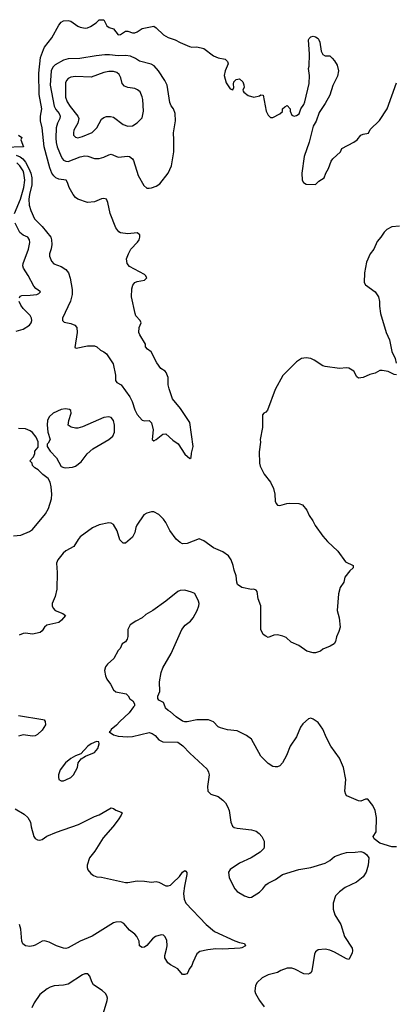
# Model space of a CAD drawing. Header units: inches. Extents: x 1603819 to 1745079, y 385938 to 533966.
# Tile 178 of 256: x 1661921 to 1665080, y 467499 to 475780. Entities that reach past the tile are written whole.
import ezdxf

# ---------------------------------------------------------------- set-up
doc = ezdxf.new("R2010")
doc.units = ezdxf.units.IN
doc.header["$MEASUREMENT"] = 0
doc.layers.add('B6466', color=7, linetype='Continuous')
doc.layers.add('B6467', color=7, linetype='Continuous')

msp = doc.modelspace()

# ---------------------------------------------------------------- linework, layer by layer
at = {"layer": 'B6466', "color": 5}
for points, elevation in [([(1662878.4, 470000), (1662840.7, 469950), (1662762.5, 469877.5), (1662734.6, 469845.4), (1662691.3, 469810), (1662684.7, 469795.3), (1662674, 469790), (1662710, 469764.7), (1662750, 469754.8), (1662828.2, 469748.2), (1662870, 469750.5), (1663010, 469784), (1663036.3, 469776.3), (1663059.1, 469759.1), (1663090, 469722), (1663125.4, 469705.4), (1663250, 469704.7), (1663293.2, 469673.2), (1663351, 469610), (1663497.5, 469477.5), (1663510, 469452), (1663513.4, 469430), (1663501, 469330), (1663502, 469290), (1663530, 469264.7), (1663590, 469247.3), (1663630, 469216.3), (1663651.8, 469191.8), (1663670, 469161), (1663681.6, 469130), (1663697.3, 469030), (1663710, 468998), (1663725.8, 468985.8), (1663750, 468978.8), (1663870, 468967.3), (1663910, 468954), (1663935.6, 468935.6), (1663957.3, 468910), (1663978, 468870), (1663978, 468822), (1663973.4, 468810), (1663943.1, 468776.9), (1663869, 468731), (1663770, 468687), (1663690, 468632.3), (1663678, 468610), (1663682.8, 468562.8), (1663730.7, 468470), (1663750, 468447.3), (1663811.3, 468410), (1663850, 468397.3), (1663870, 468398.8), (1663937.2, 468442.8), (1663966, 468470), (1663990, 468502.8), (1664010, 468518.8), (1664072.1, 468547.9), (1664130, 468590.7), (1664267.5, 468632.5), (1664370, 468650.5), (1664490, 468685.5), (1664530, 468707.3), (1664570, 468740.7), (1664630, 468764), (1664670, 468774), (1664743.1, 468776.9), (1664790, 468784.7), (1664815.3, 468775.3), (1664838, 468758), (1664858, 468730), (1664851, 468670), (1664834.8, 468610), (1664811, 468570), (1664754.6, 468525.4), (1664658.8, 468481.2), (1664610, 468445.2), (1664578, 468410), (1664556.4, 468350), (1664558, 468298), (1664572.7, 468250), (1664622, 468170), (1664653.4, 468070), (1664716.3, 467970), (1664720.7, 467950), (1664717.3, 467930), (1664690, 467875.3), (1664670, 467880.9), (1664570, 467938), (1664530, 467954.7), (1664490, 467961.6), (1664430, 467957), (1664410, 467941.2), (1664400.3, 467919.7), (1664379.2, 467780.8), (1664373.5, 467766.5), (1664362.4, 467757.6), (1664348.1, 467751.9), (1664310, 467756.2), (1664235.2, 467795.2), (1664210, 467802.4), (1664170, 467801.3), (1664117.2, 467782.8), (1664090, 467767.3), (1664010, 467747.6), (1663959.3, 467720.7), (1663918.3, 467681.7), (1663904.4, 467655.6), (1663899.3, 467610), (1663904.9, 467590), (1663937.6, 467530), (1663976, 467476)], 280), ([(1665090, 468824), (1665050, 468824), (1664950, 468855.3), (1664902, 468890), (1664895.3, 468910), (1664919, 468950), (1664920.7, 469070), (1664909.6, 469129.6), (1664892.3, 469170), (1664850, 469224), (1664830, 469224), (1664790, 469207), (1664770, 469209.4), (1664672.7, 469252.7), (1664664.1, 469264.1), (1664655.1, 469290), (1664664.2, 469390), (1664645.6, 469490), (1664609.6, 469570), (1664536.9, 469670), (1664500.6, 469740.6), (1664470, 469814), (1664430, 469869.2), (1664390, 469896), (1664370, 469904), (1664350, 469899), (1664302, 469858), (1664284, 469830), (1664250.5, 469749.5), (1664194.8, 469670), (1664163.8, 469590), (1664130.3, 469529.7), (1664110, 469503.7), (1664090, 469495.1), (1664070, 469495.1), (1664050, 469499.3), (1664010, 469525.2), (1663950, 469586), (1663870, 469729), (1663830, 469760.9), (1663750, 469798), (1663670, 469806), (1663610, 469822.7), (1663590, 469833.2), (1663550, 469873.2), (1663510, 469892.7), (1663410, 469892.7), (1663330, 469873.2), (1663310, 469873.2), (1663290, 469881.2), (1663237.5, 469917.5), (1663190, 469959), (1663168.7, 469970), (1663148.7, 469990), (1663144.8, 470000)], 280), ([(1661910, 469927.7), (1662114.9, 469894.9), (1662126.8, 469890), (1662136.4, 469876.4), (1662137.1, 469850), (1662110, 469803.7), (1662070, 469768), (1662050, 469757.6), (1662030, 469755.1), (1661950, 469765.3), (1661910, 469755.1)], 260), ([(1661883.4, 469143.4), (1661959, 469099), (1661990.7, 469070), (1662010.8, 469030), (1662016.3, 468990), (1662039.3, 468910), (1662050, 468894), (1662070, 468881.6), (1662090, 468879.5), (1662110, 468886), (1662150, 468911.8), (1662230, 468946), (1662416, 469010), (1662550, 469077.6), (1662590, 469093), (1662690, 469150.8), (1662710, 469146), (1662730.5, 469130.5), (1662774.8, 469114.8), (1662782, 469110), (1662774.8, 469090), (1662750.5, 469050), (1662705.5, 468990), (1662622.6, 468897.4), (1662554, 468786), (1662508.4, 468730), (1662488.2, 468670), (1662488, 468650), (1662493.4, 468630), (1662519.5, 468599.5), (1662541.7, 468581.7), (1662570, 468570.4), (1662610, 468568.5), (1662810, 468523.7), (1662830, 468522), (1662910, 468535.8), (1662970, 468534.4), (1663030, 468526.7), (1663070, 468530.4), (1663090, 468526.7), (1663150, 468494.9), (1663170, 468494.4), (1663190, 468501.6), (1663210, 468519.5), (1663265.1, 468574.9), (1663290, 468610.5), (1663310, 468622.8), (1663319.1, 468619.1), (1663327.1, 468607.1), (1663327.7, 468590), (1663306.7, 468493.3), (1663299.7, 468430), (1663303, 468383), (1663317.1, 468350), (1663490.2, 468170.2), (1663560.5, 468110), (1663730, 468032), (1663770, 468018), (1663810.4, 468010.4), (1663818.8, 467990), (1663790, 467973.2), (1663774, 467970), (1663630, 467961.7), (1663570, 467966.3), (1663502.3, 467957.7), (1663437.3, 467942.7), (1663410, 467922), (1663376, 467850), (1663370, 467826), (1663347.1, 467792.9), (1663335.3, 467764.7), (1663325.4, 467754.6), (1663311.1, 467748.9), (1663291.1, 467748.9), (1663250, 467796), (1663189.3, 467830), (1663168, 467848), (1663140.9, 467890), (1663140.7, 467910), (1663157.1, 467962.9), (1663160.5, 467990), (1663157.3, 468037.3), (1663142, 468070), (1663130, 468079.6), (1663110, 468083), (1663063, 468070), (1663037, 468050), (1662990, 467992.8), (1662970, 467979.7), (1662950, 467975.1), (1662929.8, 467989.8), (1662924.8, 468030), (1662907.6, 468070), (1662890, 468088.6), (1662843.4, 468123.4), (1662797.6, 468177.6), (1662771.6, 468191.6), (1662730, 468190.5), (1662710, 468184.2), (1662530, 468071.2), (1662430.4, 468030), (1662330, 467973), (1662308.2, 467968.2), (1662289.7, 467969.7), (1662230, 467989.4), (1662170, 468022), (1662130, 468033.3), (1662109, 468031), (1662050, 467994.8), (1662034.8, 467990), (1662006, 467986), (1661969.2, 467990), (1661947.2, 468007.2), (1661938.7, 468030), (1661929.8, 468130), (1661918.5, 468170)], 260), ([(1662626.3, 467426.3), (1662657.2, 467530), (1662659, 467550), (1662654, 467570), (1662642, 467590), (1662614.2, 467614.2), (1662542.9, 467662.9), (1662527.2, 467687.2), (1662510, 467735.3), (1662494.5, 467754.5), (1662470, 467756.2), (1662450, 467747.6), (1662330, 467668.9), (1662290, 467659.8), (1662210, 467653.3), (1662177, 467643), (1662151.1, 467628.9), (1662090, 467580.7), (1662041.7, 467510), (1662023.2, 467470)], 280)]:
    msp.add_lwpolyline(points, dxfattribs=dict(at, elevation=elevation))
at = {"layer": 'B6466', "color": 5, "elevation": 280}
msp.add_lwpolyline([(1662568.4, 469708.4), (1662522.8, 469690), (1662494.8, 469670), (1662436, 469604), (1662390, 469588.7), (1662350, 469566), (1662306.4, 469530), (1662262.4, 469470), (1662247.7, 469430), (1662246.8, 469410), (1662251.3, 469390), (1662270, 469378.8), (1662290, 469379.1), (1662310, 469386), (1662350, 469406), (1662374.5, 469430), (1662406, 469490), (1662414, 469530), (1662438, 469562), (1662473.6, 469586.4), (1662550, 469616), (1662577.2, 469650), (1662588.7, 469688.7), (1662587.3, 469707.3)], close=True, dxfattribs=at)
at = {"layer": 'B6467', "color": 5}
for points, elevation in [([(1661890, 474640.7), (1661926.2, 474626.2), (1661948.7, 474608.7), (1661970, 474580.9), (1661997.1, 474530), (1662013.8, 474490), (1662023.6, 474450), (1662023.7, 474390), (1662002.2, 474310), (1661997.4, 474270), (1662001, 474221), (1662014.5, 474174.5), (1662045.1, 474105.1), (1662110, 474040.9), (1662183.2, 473950), (1662189.1, 473930), (1662190.7, 473889.3), (1662186.3, 473853.7), (1662171.2, 473810), (1662171.1, 473790), (1662188, 473748), (1662207.9, 473727.9), (1662270, 473705.3), (1662310, 473678), (1662330.4, 473650.4), (1662345.6, 473605.6), (1662363.4, 473510), (1662363.4, 473470), (1662347.1, 473412.9), (1662280.5, 473270), (1662280.9, 473250), (1662295.6, 473235.6), (1662350, 473224), (1662385.2, 473210), (1662402, 473190), (1662405.6, 473150), (1662383.9, 473023.9), (1662396.5, 473016.5), (1662490, 473036), (1662550, 473036.9), (1662570, 473027.8), (1662599.5, 472999.5), (1662630, 472987.1), (1662650, 472971.1), (1662705.9, 472885.9), (1662726.2, 472790), (1662725.5, 472745.5), (1662737, 472730), (1662773.6, 472710), (1662848.7, 472608.7), (1662868.1, 472568.1), (1662890, 472498), (1662910, 472460.9), (1662950, 472412.7), (1662970, 472406), (1663010, 472409.2), (1663030, 472388.7), (1663042.9, 472330), (1663035.3, 472250), (1663050, 472239), (1663070, 472249.4), (1663125.5, 472294.5), (1663150, 472297), (1663210, 472244.5), (1663253.8, 472213.8), (1663310, 472126), (1663351.6, 472088.4), (1663362, 472098), (1663365.4, 472134.6), (1663378.8, 472190), (1663352.2, 472392.2), (1663273.4, 472510), (1663206, 472590), (1663176.8, 472676.8), (1663170.7, 472710), (1663170.7, 472770), (1663153.2, 472813.2), (1663144, 472824), (1663106.9, 472846.9), (1663073.3, 472893.3), (1663027.5, 472987.5), (1662997.3, 473010), (1662980.5, 473030), (1662978, 473050), (1662930.6, 473130), (1662923.8, 473150), (1662926, 473190), (1662943.1, 473230), (1662933.7, 473250), (1662898.7, 473290), (1662892.2, 473310), (1662861.3, 473450), (1662863.9, 473516.1), (1662872.2, 473547.8), (1662890, 473569.3), (1662910, 473577), (1662971.9, 473588.1), (1662990.7, 473610), (1662978.8, 473630), (1662970, 473636.3), (1662845.2, 473705.2), (1662826, 473730), (1662820.4, 473770), (1662834.9, 473810), (1662856.5, 473850), (1662912.7, 473910), (1662926, 473930), (1662932.4, 473950), (1662930.3, 473970.3), (1662910, 473987.7), (1662830, 473980.5), (1662770, 473987.3), (1662754.9, 473994.9), (1662730, 474031), (1662681.6, 474150), (1662662.7, 474242.7), (1662650, 474270.6), (1662630, 474276.4), (1662610, 474273.7), (1662550, 474249), (1662490, 474242.3), (1662410, 474271.2), (1662390, 474286), (1662369.6, 474309.6), (1662336.8, 474370), (1662323.6, 474410), (1662312, 474430), (1662250, 474439.8), (1662226.2, 474450), (1662206.9, 474466.9), (1662190.8, 474490), (1662175.6, 474535.6), (1662126.3, 474710), (1662111.2, 474871.2), (1662097.4, 474930), (1662096.8, 474970), (1662106.1, 475030), (1662083.6, 475150), (1662081.8, 475330), (1662097.3, 475462.7), (1662120.7, 475530), (1662130.2, 475550), (1662191.6, 475628.4), (1662250, 475734.5), (1662270, 475759.5), (1662290, 475772), (1662330, 475774.5), (1662350, 475767.3), (1662410, 475725.1), (1662430, 475716.9), (1662470.3, 475709.7), (1662490, 475711.3), (1662516.7, 475723.3), (1662564.9, 475755.1), (1662590, 475779), (1662620.4, 475780.4), (1662630, 475778), (1662654, 475730), (1662674.8, 475714.8), (1662710, 475702.7), (1662750, 475653.2), (1662770, 475657), (1662810, 475683.1), (1662830, 475683.5), (1662870, 475668.7), (1662890, 475668.7), (1662910, 475676.9), (1662950, 475706.6), (1663050, 475726), (1663070, 475713.2), (1663131.7, 475651.7), (1663168.7, 475630), (1663230, 475609.6), (1663270, 475587.8), (1663350, 475555.1), (1663370, 475549.3), (1663410, 475552.7), (1663470, 475539), (1663550, 475477.2), (1663590, 475459), (1663650, 475448.7), (1663668.7, 475430), (1663675.3, 475410), (1663649.4, 475350.6), (1663642, 475310), (1663657.2, 475250), (1663690, 475198), (1663714, 475190), (1663722, 475210), (1663718, 475238), (1663722, 475258), (1663742, 475278), (1663770, 475282), (1663798, 475258), (1663807.3, 475232.7), (1663808, 475210), (1663798, 475190), (1663800.4, 475180.4), (1663806, 475170), (1663843.7, 475143.7), (1663890, 475129.2), (1663938.8, 475141.2), (1663950, 475148), (1663970, 475146), (1663994, 475010), (1664010, 474978), (1664030, 474958), (1664050, 474958), (1664110, 474988), (1664130.9, 475009.1), (1664132, 475030), (1664150, 475048), (1664170, 475058), (1664195.3, 475030), (1664195.3, 475010), (1664210, 474978), (1664230, 474968.7), (1664250, 474975.3), (1664270.7, 474989.3), (1664284.7, 475030), (1664310, 475068), (1664318.8, 475090), (1664355.3, 475244.7), (1664358, 475310), (1664351.3, 475370), (1664356, 475390), (1664358.8, 475490), (1664351.3, 475610), (1664356.9, 475623.1), (1664370, 475635.3), (1664390, 475642), (1664410, 475635.3), (1664430, 475622), (1664437.2, 475610), (1664445.2, 475590), (1664455.5, 475515.5), (1664470, 475488), (1664490, 475475.3), (1664530, 475475.3), (1664550, 475458), (1664570, 475435.3), (1664590, 475398), (1664602.7, 475350), (1664595.3, 475304.7), (1664554, 475226), (1664530, 475146), (1664490, 475074.8), (1664440.1, 474999.9), (1664413.7, 474926.3), (1664390, 474884.7), (1664357, 474750), (1664314.5, 474630), (1664294, 474490), (1664298, 474430), (1664308, 474410), (1664330, 474398), (1664410, 474395.3), (1664438, 474422), (1664481, 474450), (1664494.8, 474490), (1664518.8, 474530), (1664541, 474590), (1664556, 474610), (1664618, 474670), (1664630, 474698), (1664730.6, 474749.4), (1664758, 474770), (1664791.1, 474808.9), (1664810, 474818), (1664853.7, 474826.3), (1664870, 474858), (1664947.1, 474932.9), (1665010.8, 475030), (1665091, 475250)], 240), ([(1661912, 474810), (1661938, 474790), (1661931.3, 474770), (1661952, 474710), (1661793.4, 474706.6)], 220), ([(1661878, 474150), (1661928, 474270), (1661955.8, 474370), (1661965.3, 474430), (1661957, 474490), (1661949.2, 474510), (1661922.8, 474550), (1661895.7, 474575.7)], 260), ([(1661918.7, 473441.3), (1661926.1, 473453.9), (1661940.4, 473459.6), (1662010, 473462), (1662066, 473470), (1662083.1, 473476.9), (1662095.3, 473490), (1662058, 473518), (1662039.8, 473539.8), (1661992, 473630), (1661953.1, 473690), (1661948.2, 473710), (1661949.9, 473730), (1661995.9, 473850), (1662006.6, 473906.6), (1662004.2, 473930), (1661988.2, 473950), (1661950, 473969), (1661923.2, 473990), (1661882.9, 474070)], 260), ([(1665116.5, 474043.5), (1665050, 474037), (1665010, 474015.6), (1664986.4, 473993.6), (1664957.6, 473950), (1664926.2, 473913.8), (1664900.4, 473850), (1664868, 473810), (1664838, 473742), (1664820.5, 473650), (1664818.8, 473570), (1664830.6, 473550.6), (1664910.4, 473490.4), (1664938.8, 473450), (1664947.3, 473410), (1664947.7, 473370), (1664956.3, 473310), (1665003, 473150), (1665031.1, 473088.9), (1665050.8, 472990), (1665078.8, 472930), (1665087.3, 472890)], 260), ([(1661890, 473160.9), (1661950, 473178.5), (1662003, 473210), (1662017.7, 473230), (1662023.1, 473250), (1662020.4, 473270), (1662010, 473291.3), (1661951.1, 473350), (1661930, 473378.4), (1661916.9, 473410)], 260), ([(1665090, 472792.7), (1665070, 472797), (1665020.1, 472820.1), (1664970.9, 472830.9), (1664950, 472828.8), (1664910, 472807.8), (1664865, 472795), (1664810, 472769.8), (1664770, 472766.3), (1664756.9, 472776.9), (1664730, 472822.7), (1664690, 472849.3), (1664670, 472852.3), (1664610, 472845.2), (1664490, 472862), (1664470, 472868.7), (1664397.5, 472917.5), (1664370, 472929.2), (1664330, 472935.3), (1664290, 472929.2), (1664250, 472901.2), (1664132.8, 472787.2), (1664071, 472670), (1664005.4, 472494.6), (1663990, 472478), (1663974, 472470), (1663963.6, 472456.4), (1663964, 472350), (1663944.7, 472250), (1663946, 472226), (1663935.5, 472144.5), (1663937.6, 472050), (1663943.6, 472023.6), (1663978.3, 471958.3), (1664030.3, 471890.3), (1664056, 471836), (1664066.5, 471790), (1664068.9, 471730), (1664077.1, 471710), (1664090, 471697.1), (1664110, 471693), (1664168.3, 471711.7), (1664194.2, 471714.2), (1664270, 471710.4), (1664299.6, 471699.6), (1664335.6, 471655.6), (1664355.5, 471610), (1664385.8, 471565.8), (1664406.1, 471526.1), (1664470, 471437.3), (1664510, 471390.8), (1664596, 471310), (1664660.4, 471220.4), (1664724.7, 471190), (1664726, 471170), (1664696.8, 471143.2), (1664656, 471090), (1664646, 471050), (1664615.3, 471004.7), (1664601, 470950), (1664590.8, 470810), (1664606.8, 470750), (1664616, 470670), (1664606.4, 470633.6), (1664586, 470590), (1664576, 470550), (1664566, 470530), (1664531.3, 470510), (1664470, 470486), (1664450, 470469.6), (1664410, 470455.1), (1664390, 470453.6), (1664337.2, 470470), (1664270, 470517), (1664204.2, 470544.2), (1664162.9, 470582.9), (1664134.9, 470594.9), (1664090, 470607.6), (1664057.6, 470602.4), (1664010, 470585.2), (1663990, 470594), (1663969, 470610), (1663949.4, 470650), (1663949.7, 470849.7), (1663927.3, 470910), (1663918, 470970), (1663910, 470981.2), (1663890, 470989.3), (1663870, 470987.6), (1663790, 471004.5), (1663753.8, 471030), (1663746.2, 471050), (1663742.5, 471102.5), (1663724.4, 471150), (1663716.8, 471190), (1663698.5, 471238.5), (1663676.8, 471270), (1663630, 471305), (1663550, 471338.8), (1663470, 471396), (1663430, 471413), (1663330, 471373.3), (1663290, 471371.8), (1663270, 471382), (1663236.2, 471410), (1663182.8, 471482.8), (1663149.6, 471550), (1663130, 471579.5), (1663090, 471619.5), (1663050, 471640.9), (1663030, 471640.9), (1662990, 471629.4), (1662965.7, 471614.3), (1662906, 471530), (1662897.1, 471510), (1662890, 471468), (1662870, 471428), (1662810, 471378), (1662790, 471378), (1662764.1, 471404.1), (1662740.1, 471480.1), (1662710, 471535.1), (1662690, 471546.6), (1662670, 471547), (1662590, 471532.3), (1662532.8, 471507.2), (1662430.8, 471430), (1662412.3, 471407.7), (1662377.3, 471350), (1662310, 471312.7), (1662286.6, 471293.4), (1662242.5, 471237.5), (1662230.7, 471209.3), (1662234.9, 471130), (1662234, 470990), (1662220.5, 470930), (1662193.4, 470870), (1662195.5, 470850), (1662203, 470830), (1662219.1, 470810), (1662284.7, 470784.7), (1662306, 470770), (1662272.9, 470730), (1662250, 470711), (1662150, 470688.2), (1662129.2, 470670.8), (1662110, 470639.5), (1662093.6, 470626.4), (1662030, 470612.3), (1661970, 470621.1), (1661950, 470618.3), (1661916.3, 470603.7)], 260), ([(1661870, 471439.3), (1661930, 471445.7), (1662003.6, 471476.4), (1662030, 471492.4), (1662137.2, 471622.8), (1662162, 471670), (1662188.3, 471750), (1662191.3, 471790), (1662186.3, 471850), (1662178.4, 471890), (1662161, 471921), (1662115.5, 471955.5), (1662075.5, 471995.5), (1662048, 472010), (1662028, 472030), (1662026, 472050), (1662006, 472070), (1662036.4, 472103.6), (1662048.7, 472131.3), (1662049, 472150), (1662076.4, 472183.6), (1662076, 472230), (1662060.9, 472270), (1662030, 472309.4), (1662010, 472322.9), (1661970, 472339.6), (1661910, 472341.2)], 260), ([(1663144.8, 470000), (1663130, 470038), (1663090, 470058), (1663082, 470070), (1663082, 470090), (1663099, 470130), (1663098, 470210), (1663111.6, 470290), (1663125.6, 470330), (1663195.1, 470450), (1663284, 470650), (1663312.9, 470687.1), (1663357.4, 470722.6), (1663380.5, 470750), (1663414.3, 470810), (1663428.2, 470850), (1663431.2, 470870), (1663426, 470890), (1663393, 470953), (1663366.5, 470966.5), (1663310, 470981.3), (1663270, 470980.5), (1663250, 470969.6), (1663150, 470889.4), (1663040.7, 470810), (1662982.3, 470777.7), (1662950, 470749.3), (1662897.5, 470722.5), (1662851, 470690), (1662831.3, 470650), (1662830.9, 470590.9), (1662826, 470570), (1662810, 470548), (1662782, 470530), (1662764.7, 470490), (1662750, 470475.3), (1662712.8, 470407.2), (1662659.8, 470360.2), (1662642.5, 470337.5), (1662634, 470306), (1662642.8, 470262.8), (1662654.6, 470234.6), (1662685.5, 470190), (1662710, 470144), (1662730, 470126), (1662816, 470110), (1662832.8, 470092.8), (1662847.9, 470067.9), (1662871.3, 470050), (1662885.4, 470025.4), (1662886, 470010), (1662878.4, 470000)], 280)]:
    msp.add_lwpolyline(points, dxfattribs=dict(at, elevation=elevation))
for points, elevation in [([(1662675.5, 475484.5), (1662635.9, 475484.1), (1662563, 475477), (1662425.5, 475454.5), (1662330, 475449.8), (1662290, 475440.3), (1662218.6, 475401.4), (1662199.8, 475380.2), (1662186.7, 475350), (1662178.1, 475230), (1662212.1, 475052.1), (1662225.3, 475025.3), (1662253.2, 474990), (1662261.8, 474970), (1662259.7, 474950), (1662239.8, 474910), (1662228.4, 474871.6), (1662224, 474784), (1662227.2, 474747.2), (1662236.8, 474710), (1662268.5, 474628.5), (1662280.2, 474610), (1662290, 474599), (1662308, 474590), (1662330, 474588.6), (1662430, 474626.5), (1662470, 474634.7), (1662493.4, 474633.4), (1662550, 474613.4), (1662590, 474612.9), (1662630, 474624.9), (1662670, 474644.9), (1662690, 474648.7), (1662750, 474623.6), (1662830, 474633.4), (1662844.7, 474630), (1662870, 474610.7), (1662877.3, 474597.3), (1662916.5, 474470), (1662964.4, 474384.4), (1662990, 474364.4), (1663010, 474362), (1663030, 474365.7), (1663070, 474380.2), (1663099.9, 474400.1), (1663170, 474490.6), (1663197.4, 474550), (1663218.4, 474670), (1663218.4, 474770), (1663213.3, 474830), (1663231.3, 474930), (1663229.6, 474990), (1663214, 475030), (1663195.1, 475055.1), (1663183.5, 475083.5), (1663160.4, 475230), (1663141.7, 475270), (1663089.7, 475350), (1663051.5, 475391.5), (1663026.9, 475406.9), (1662930, 475431.1), (1662895.3, 475455.3), (1662853.9, 475473.9), (1662810, 475479.9), (1662750, 475476)], 260), ([(1662710, 475345.8), (1662670, 475345.5), (1662630, 475337.3), (1662521.9, 475298.1), (1662390, 475303.4), (1662350, 475296.5), (1662330, 475285.8), (1662315, 475270), (1662306.7, 475250), (1662305, 475130), (1662320.5, 475090), (1662344.5, 475050), (1662410.1, 474970.1), (1662417.3, 474950), (1662410.2, 474910), (1662376.5, 474850), (1662372.7, 474830), (1662374.9, 474810), (1662381.1, 474801.1), (1662390, 474792.2), (1662410, 474787.9), (1662450, 474798), (1662530, 474831.3), (1662569.9, 474870.1), (1662610, 474942.6), (1662630, 474959), (1662650, 474965.2), (1662685.8, 474965.8), (1662710, 474959.5), (1662790, 474899.5), (1662830, 474884.9), (1662870, 474888.4), (1662910, 474912.2), (1662950, 474956.3), (1662962.7, 475010), (1662957.6, 475110), (1662952.3, 475132.3), (1662933, 475173), (1662911.6, 475191.6), (1662890, 475201.5), (1662830, 475210.9), (1662802.6, 475222.6), (1662783.7, 475243.7), (1662771.4, 475291.4), (1662758, 475318), (1662736.8, 475336.8)], 280), ([(1662306.8, 472506.8), (1662270, 472502.9), (1662202.8, 472470), (1662170, 472441.2), (1662155.5, 472410), (1662153.2, 472373.2), (1662157.3, 472310), (1662176, 472250), (1662161, 472219), (1662152, 472210), (1662151.3, 472190), (1662178, 472150), (1662230, 472096), (1662270, 472022.8), (1662292.5, 472012.5), (1662310.4, 472010.4), (1662364.6, 472015.4), (1662390, 472023.7), (1662437.8, 472062.2), (1662489.6, 472130), (1662536.2, 472170), (1662670, 472250.4), (1662703.1, 472276.9), (1662718, 472310), (1662717.7, 472370), (1662709.7, 472409.7), (1662690, 472435.1), (1662670, 472440.7), (1662630, 472433.3), (1662450, 472355.1), (1662410, 472346), (1662390, 472346), (1662353.6, 472353.6), (1662328.7, 472370), (1662333.2, 472410), (1662355.1, 472470), (1662352.1, 472492.1), (1662341.2, 472501.2)], 260)]:
    msp.add_lwpolyline(points, close=True, dxfattribs=dict(at, elevation=elevation))

doc.saveas('drawing.dxf')
